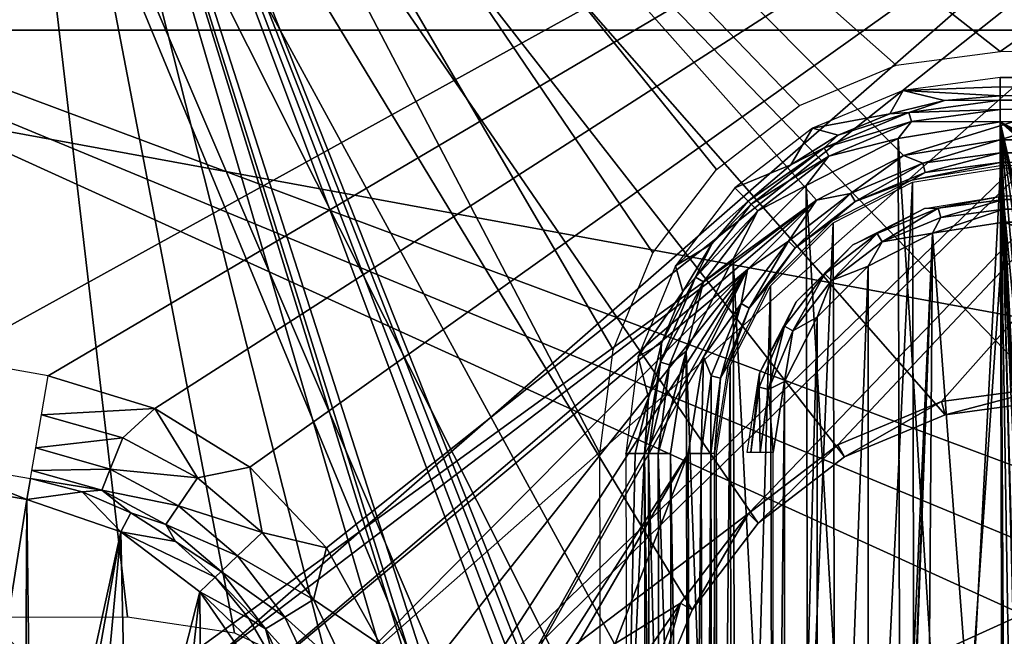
# Model space of a CAD drawing. Header units: millimetres. Extents: x -75 to 75, y -30 to 50.
# Tile 92 of 256: x -44 to -25, y 16 to 28. Entities that reach past the tile are written whole.
import ezdxf

# ---------------------------------------------------------------- set-up
doc = ezdxf.new("R2010")
doc.units = ezdxf.units.MM
doc.header["$LTSCALE"] = 81.481481
for name, color, linetype in [('14', 7, 'CONTINUOUS'), ('16', 7, 'CONTINUOUS'), ('458', 7, 'CONTINUOUS'), ('504', 7, 'CONTINUOUS'), ('505', 7, 'CONTINUOUS'), ('6', 7, 'CONTINUOUS'), ('616', 7, 'CONTINUOUS'), ('618', 7, 'CONTINUOUS'), ('619', 7, 'CONTINUOUS'), ('621', 7, 'CONTINUOUS'), ('623', 7, 'CONTINUOUS'), ('624', 7, 'CONTINUOUS'), ('626', 7, 'CONTINUOUS'), ('631', 7, 'CONTINUOUS'), ('632', 7, 'CONTINUOUS'), ('633', 7, 'CONTINUOUS'), ('638', 7, 'CONTINUOUS'), ('644', 7, 'CONTINUOUS'), ('645', 7, 'CONTINUOUS'), ('646', 7, 'CONTINUOUS'), ('696', 7, 'CONTINUOUS'), ('697', 7, 'CONTINUOUS'), ('698', 7, 'CONTINUOUS'), ('728', 7, 'CONTINUOUS'), ('736', 7, 'CONTINUOUS'), ('737', 7, 'CONTINUOUS'), ('770', 7, 'CONTINUOUS'), ('771', 7, 'CONTINUOUS'), ('772', 7, 'CONTINUOUS'), ('8', 7, 'CONTINUOUS'), ('830', 7, 'CONTINUOUS'), ('843', 7, 'CONTINUOUS'), ('844', 7, 'CONTINUOUS'), ('861', 7, 'CONTINUOUS')]:
    doc.layers.add(name, color=color, linetype=linetype)

msp = doc.modelspace()

# ---------------------------------------------------------------- linework, layer by layer
at = {"layer": '14', "color": 251, "linetype": 'Continuous', "true_color": 0x565d62}
for points in [[(-58.608, 7.032, 96.607), (-58.941, 32.5, 96.94), (58.941, 32.5, 96.94), (-58.608, 7.032, 96.607)], [(-58.554, 7.031, 96.607), (-58.608, 7.032, 96.607), (58.941, 32.5, 96.94), (-58.554, 7.031, 96.607)], [(-58.5, 7.031, 96.607), (-58.554, 7.031, 96.607), (58.941, 32.5, 96.94), (-58.5, 7.031, 96.607)], [(-2.359, 18.04, 96.751), (-58.5, 7.031, 96.607), (58.941, 32.5, 96.94), (-2.359, 18.04, 96.751)], [(-2.503, 7.031, 96.607), (-58.5, 7.031, 96.607), (-2.359, 18.04, 96.751), (-2.503, 7.031, 96.607)]]:
    msp.add_3dface(points, dxfattribs=at)
at = {"layer": '16', "color": 251, "linetype": 'Continuous', "true_color": 0x565d62}
for points in [[(-2.487, 28.04, -96.882), (2.487, 28.04, -96.882), (-58.941, 32.5, -96.94), (-2.487, 28.04, -96.882)], [(-2.776, 11.512, -96.666), (-2.487, 28.04, -96.882), (-58.941, 32.5, -96.94), (-2.776, 11.512, -96.666)], [(-2.862, 9.265, -96.636), (-2.776, 11.512, -96.666), (-58.941, 32.5, -96.94), (-2.862, 9.265, -96.636)], [(-2.946, 7.031, -96.607), (-2.862, 9.265, -96.636), (-58.941, 32.5, -96.94), (-2.946, 7.031, -96.607)], [(-58.5, 7.031, -96.607), (-2.946, 7.031, -96.607), (-58.941, 32.5, -96.94), (-58.5, 7.031, -96.607)], [(2.487, 28.04, -96.882), (58.941, 32.5, -96.94), (-58.941, 32.5, -96.94), (2.487, 28.04, -96.882)]]:
    msp.add_3dface(points, dxfattribs=at)
at = {"layer": '458', "color": 251, "linetype": 'Continuous', "true_color": 0x464b4f}
for points in [[(-25, 24.421, 160.5), (-25.659, 14.878, 160.5), (-26.366, 24.205, 160.5), (-25, 24.421, 160.5)], [(-24.543, 15.653, 160.5), (-25.659, 14.878, 160.5), (-25, 24.421, 160.5), (-24.543, 15.653, 160.5)], [(-16.113, 21.098, 160.5), (-25, 24.421, 160.5), (-15.693, 21.181, 160.5), (-16.113, 21.098, 160.5)], [(-25, 24.421, 160.5), (25, 24.421, 160.5), (-15.693, 21.181, 160.5), (-25, 24.421, 160.5)], [(-24.543, 15.653, 160.5), (-25, 24.421, 160.5), (-16.113, 21.098, 160.5), (-24.543, 15.653, 160.5)], [(-26.366, 24.205, 160.5), (-26.912, 10, 160.5), (-27.599, -3.577, 160.5), (-26.366, 24.205, 160.5)], [(-27.599, 23.577, 160.5), (-26.366, 24.205, 160.5), (-27.599, -3.577, 160.5), (-27.599, 23.577, 160.5)], [(-26.8, 12.457, 160.5), (-26.912, 10, 160.5), (-26.366, 24.205, 160.5), (-26.8, 12.457, 160.5)], [(-26.443, 13.768, 160.5), (-26.8, 12.457, 160.5), (-26.366, 24.205, 160.5), (-26.443, 13.768, 160.5)], [(-25.659, 14.878, 160.5), (-26.443, 13.768, 160.5), (-26.366, 24.205, 160.5), (-25.659, 14.878, 160.5)], [(-28.577, -2.599, 160.5), (-27.599, 23.577, 160.5), (-27.599, -3.577, 160.5), (-28.577, -2.599, 160.5)], [(-28.577, 22.599, 160.5), (-27.599, 23.577, 160.5), (-28.577, -2.599, 160.5), (-28.577, 22.599, 160.5)], [(-29.205, 21.366, 160.5), (-28.577, 22.599, 160.5), (-29.205, -1.366, 160.5), (-29.205, 21.366, 160.5)], [(-29.205, -1.366, 160.5), (-28.577, 22.599, 160.5), (-28.577, -2.599, 160.5), (-29.205, -1.366, 160.5)], [(-29.421, 0, 160.5), (-29.205, 21.366, 160.5), (-29.205, -1.366, 160.5), (-29.421, 0, 160.5)], [(-29.421, 20, 160.5), (-29.205, 21.366, 160.5), (-29.421, 0, 160.5), (-29.421, 20, 160.5)]]:
    msp.add_3dface(points, dxfattribs=at)
at = {"layer": '504', "color": 251, "linetype": 'Continuous', "true_color": 0x464b4f}
for points in [[(-25, 24.921, 160.991), (25, 24.851, 160.745), (-25, 24.851, 160.745), (-25, 24.921, 160.991)], [(25, 24.921, 160.991), (25, 24.851, 160.745), (-25, 24.921, 160.991), (25, 24.921, 160.991)], [(25, 24.851, 160.745), (25, 24.669, 160.565), (-25, 24.851, 160.745), (25, 24.851, 160.745)], [(-25, 24.851, 160.745), (25, 24.669, 160.565), (-25, 24.669, 160.565), (-25, 24.851, 160.745)], [(25, 24.669, 160.565), (25, 24.421, 160.5), (-25, 24.669, 160.565), (25, 24.669, 160.565)], [(25, 24.421, 160.5), (-25, 24.421, 160.5), (-25, 24.669, 160.565), (25, 24.421, 160.5)]]:
    msp.add_3dface(points, dxfattribs=at)
at = {"layer": '505', "color": 251, "linetype": 'Continuous', "true_color": 0x464b4f}
for points in [[(-25, 24.921, 160.991), (-26.256, 24.686, 160.745), (-26.521, 24.68, 160.991), (-25, 24.921, 160.991)], [(-25, 24.921, 160.991), (-25, 24.851, 160.745), (-26.256, 24.686, 160.745), (-25, 24.921, 160.991)], [(-25, 24.851, 160.745), (-26.208, 24.51, 160.565), (-26.256, 24.686, 160.745), (-25, 24.851, 160.745)], [(-25, 24.851, 160.745), (-25, 24.669, 160.565), (-26.208, 24.51, 160.565), (-25, 24.851, 160.745)], [(-26.521, 24.68, 160.991), (-27.426, 24.201, 160.745), (-27.893, 23.981, 160.991), (-26.521, 24.68, 160.991)], [(-26.256, 24.686, 160.745), (-27.426, 24.201, 160.745), (-26.521, 24.68, 160.991), (-26.256, 24.686, 160.745)], [(-26.256, 24.686, 160.745), (-27.334, 24.043, 160.565), (-27.426, 24.201, 160.745), (-26.256, 24.686, 160.745)], [(-26.208, 24.51, 160.565), (-27.334, 24.043, 160.565), (-26.256, 24.686, 160.745), (-26.208, 24.51, 160.565)], [(-25, 24.421, 160.5), (-26.366, 24.205, 160.5), (-25, 24.669, 160.565), (-25, 24.421, 160.5)], [(-25, 24.669, 160.565), (-26.366, 24.205, 160.5), (-26.208, 24.51, 160.565), (-25, 24.669, 160.565)], [(-26.208, 24.51, 160.565), (-26.366, 24.205, 160.5), (-27.334, 24.043, 160.565), (-26.208, 24.51, 160.565)], [(-27.426, 24.201, 160.745), (-28.301, 23.301, 160.565), (-28.43, 23.43, 160.745), (-27.426, 24.201, 160.745)], [(-27.426, 24.201, 160.745), (-28.43, 23.43, 160.745), (-27.893, 23.981, 160.991), (-27.426, 24.201, 160.745)], [(-27.334, 24.043, 160.565), (-28.301, 23.301, 160.565), (-27.426, 24.201, 160.745), (-27.334, 24.043, 160.565)], [(-26.366, 24.205, 160.5), (-27.599, 23.577, 160.5), (-27.334, 24.043, 160.565), (-26.366, 24.205, 160.5)], [(-27.893, 23.981, 160.991), (-28.43, 23.43, 160.745), (-28.981, 22.893, 160.991), (-27.893, 23.981, 160.991)], [(-27.334, 24.043, 160.565), (-27.599, 23.577, 160.5), (-28.301, 23.301, 160.565), (-27.334, 24.043, 160.565)], [(-28.43, 23.43, 160.745), (-29.043, 22.334, 160.565), (-29.201, 22.426, 160.745), (-28.43, 23.43, 160.745)], [(-28.43, 23.43, 160.745), (-29.201, 22.426, 160.745), (-28.981, 22.893, 160.991), (-28.43, 23.43, 160.745)], [(-28.301, 23.301, 160.565), (-29.043, 22.334, 160.565), (-28.43, 23.43, 160.745), (-28.301, 23.301, 160.565)], [(-27.599, 23.577, 160.5), (-28.577, 22.599, 160.5), (-28.301, 23.301, 160.565), (-27.599, 23.577, 160.5)], [(-28.301, 23.301, 160.565), (-28.577, 22.599, 160.5), (-29.043, 22.334, 160.565), (-28.301, 23.301, 160.565)], [(-28.981, 22.893, 160.991), (-29.201, 22.426, 160.745), (-29.68, 21.521, 160.991), (-28.981, 22.893, 160.991)], [(-28.577, 22.599, 160.5), (-29.205, 21.366, 160.5), (-29.043, 22.334, 160.565), (-28.577, 22.599, 160.5)], [(-29.201, 22.426, 160.745), (-29.51, 21.208, 160.565), (-29.686, 21.256, 160.745), (-29.201, 22.426, 160.745)], [(-29.201, 22.426, 160.745), (-29.686, 21.256, 160.745), (-29.68, 21.521, 160.991), (-29.201, 22.426, 160.745)], [(-29.043, 22.334, 160.565), (-29.51, 21.208, 160.565), (-29.201, 22.426, 160.745), (-29.043, 22.334, 160.565)], [(-29.043, 22.334, 160.565), (-29.205, 21.366, 160.5), (-29.51, 21.208, 160.565), (-29.043, 22.334, 160.565)], [(-29.68, 21.521, 160.991), (-29.851, 20, 160.745), (-29.921, 20, 160.991), (-29.68, 21.521, 160.991)], [(-29.686, 21.256, 160.745), (-29.851, 20, 160.745), (-29.68, 21.521, 160.991), (-29.686, 21.256, 160.745)], [(-29.205, 21.366, 160.5), (-29.421, 20, 160.5), (-29.51, 21.208, 160.565), (-29.205, 21.366, 160.5)], [(-29.686, 21.256, 160.745), (-29.669, 20, 160.565), (-29.851, 20, 160.745), (-29.686, 21.256, 160.745)], [(-29.51, 21.208, 160.565), (-29.669, 20, 160.565), (-29.686, 21.256, 160.745), (-29.51, 21.208, 160.565)], [(-29.51, 21.208, 160.565), (-29.421, 20, 160.5), (-29.669, 20, 160.565), (-29.51, 21.208, 160.565)]]:
    msp.add_3dface(points, dxfattribs=at)
at = {"layer": '6', "color": 251, "linetype": 'Continuous', "true_color": 0x565d62}
for points in [[(-59.001, 37, 105), (-58.517, 0, 104.516), (-16.148, 37, 105), (-59.001, 37, 105)], [(-58.517, 0, 104.516), (-15.825, 0, 104.516), (-16.148, 37, 105), (-58.517, 0, 104.516)]]:
    msp.add_3dface(points, dxfattribs=at)
at = {"layer": '616', "linetype": 'Continuous'}
for points in [[(59, 28.1, -95), (-57, 28.1, -87), (-59, 28.1, -95), (59, 28.1, -95)], [(-57, 28.1, 27), (0, 28.1, 27), (-59, 28.1, 35), (-57, 28.1, 27)], [(-59, 28.1, 35), (57, 28.1, 27), (59, 28.1, 35), (-59, 28.1, 35)], [(0, 28.1, 27), (57, 28.1, 27), (-59, 28.1, 35), (0, 28.1, 27)], [(0, 28.1, -87), (-57, 28.1, -87), (59, 28.1, -95), (0, 28.1, -87)]]:
    msp.add_3dface(points, dxfattribs=at)
at = {"layer": '618', "linetype": 'Continuous'}
for points in [[(0, 28.1, 27), (-57, 28.1, 27), (-38.5, 10.6, -14), (0, 28.1, 27)], [(0, 28.1, 27), (-38.5, 10.6, -14), (38.5, 10.6, -14), (0, 28.1, 27)]]:
    msp.add_3dface(points, dxfattribs=at)
at = {"layer": '619', "linetype": 'Continuous'}
for points in [[(-57, 28.1, -87), (0, 28.1, -87), (-38.5, 10.6, -46), (-57, 28.1, -87)], [(0, 28.1, -87), (38.5, 10.6, -46), (-38.5, 10.6, -46), (0, 28.1, -87)]]:
    msp.add_3dface(points, dxfattribs=at)
at = {"layer": '621', "linetype": 'Continuous'}
for points in [[(-57, 28.1, -30), (-38.5, 10.6, -46), (-38.5, 10.6, -14), (-57, 28.1, -30)], [(-57, 28.1, -30), (-57, 28.1, -87), (-38.5, 10.6, -46), (-57, 28.1, -30)], [(-57, 28.1, 27), (-57, 28.1, -30), (-38.5, 10.6, -14), (-57, 28.1, 27)]]:
    msp.add_3dface(points, dxfattribs=at)
at = {"layer": '623', "linetype": 'Continuous'}
for points in [[(-56.841, 28.5, 26.918), (56.841, 28.5, 26.918), (-38.341, 11, -14.082), (-56.841, 28.5, 26.918)], [(56.841, 28.5, 26.918), (38.341, 11, -14.082), (-38.341, 11, -14.082), (56.841, 28.5, 26.918)]]:
    msp.add_3dface(points, dxfattribs=at)
at = {"layer": '624', "linetype": 'Continuous'}
for points in [[(38.341, 11, -45.918), (-56.841, 28.5, -86.918), (-38.341, 11, -45.918), (38.341, 11, -45.918)], [(56.841, 28.5, -86.918), (-56.841, 28.5, -86.918), (38.341, 11, -45.918), (56.841, 28.5, -86.918)]]:
    msp.add_3dface(points, dxfattribs=at)
at = {"layer": '626', "linetype": 'Continuous'}
for points in [[(-56.841, 28.5, -86.918), (-56.841, 28.5, 26.918), (-38.341, 11, -45.918), (-56.841, 28.5, -86.918)], [(-56.841, 28.5, 26.918), (-38.341, 11, -14.082), (-38.341, 11, -45.918), (-56.841, 28.5, 26.918)]]:
    msp.add_3dface(points, dxfattribs=at)
at = {"layer": '631', "color": 7, "linetype": 'Continuous', "true_color": 0xe0f2ff}
for points in [[(49.871, 49.333, 160.5), (-26.92, 25.697, 160.5), (-50.128, 49.072, 160.5), (49.871, 49.333, 160.5)], [(-25.068, 25.996, 160.5), (-26.92, 25.697, 160.5), (49.871, 49.333, 160.5), (-25.068, 25.996, 160.5)], [(24.932, 26.126, 160.5), (-25.068, 25.996, 160.5), (49.871, 49.333, 160.5), (24.932, 26.126, 160.5)], [(-50.128, 49.072, 160.5), (-28.589, 24.841, 160.5), (-43.949, 13.697, 160.5), (-50.128, 49.072, 160.5)], [(-26.92, 25.697, 160.5), (-28.589, 24.841, 160.5), (-50.128, 49.072, 160.5), (-26.92, 25.697, 160.5)], [(-43.949, 13.697, 160.5), (-28.589, 24.841, 160.5), (-42.538, 14.215, 160.5), (-43.949, 13.697, 160.5)], [(-42.538, 14.215, 160.5), (-28.589, 24.841, 160.5), (-41.036, 14.219, 160.5), (-42.538, 14.215, 160.5)], [(-28.589, 24.841, 160.5), (-29.912, 23.511, 160.5), (-41.036, 14.219, 160.5), (-28.589, 24.841, 160.5)], [(-41.036, 14.219, 160.5), (-29.912, 23.511, 160.5), (-39.623, 13.708, 160.5), (-41.036, 14.219, 160.5)], [(-39.623, 13.708, 160.5), (-29.912, 23.511, 160.5), (-38.469, 12.746, 160.5), (-39.623, 13.708, 160.5)], [(-38.469, 12.746, 160.5), (-29.912, 23.511, 160.5), (-37.715, 11.446, 160.5), (-38.469, 12.746, 160.5)], [(-37.715, 11.446, 160.5), (-29.912, 23.511, 160.5), (-37.45, 9.968, 160.5), (-37.715, 11.446, 160.5)], [(-29.912, 23.511, 160.5), (-30.759, 21.838, 160.5), (-37.45, 9.968, 160.5), (-29.912, 23.511, 160.5)], [(-30.759, 21.838, 160.5), (-31.048, 19.984, 160.5), (-37.45, 9.968, 160.5), (-30.759, 21.838, 160.5)], [(-31.048, 19.984, 160.5), (-30.996, -0.016, 160.5), (-49.924, -29.202, 160.5), (-31.048, 19.984, 160.5)], [(-31.048, 19.984, 160.5), (-49.924, -29.202, 160.5), (-37.707, 8.487, 160.5), (-31.048, 19.984, 160.5)], [(-37.45, 9.968, 160.5), (-31.048, 19.984, 160.5), (-37.707, 8.487, 160.5), (-37.45, 9.968, 160.5)]]:
    msp.add_3dface(points, dxfattribs=at)
at = {"layer": '632', "color": 7, "linetype": 'Continuous', "true_color": 0xe0f2ff}
for points in [[(-25.069, 26.339, 168), (-27.027, 26.023, 168), (-24.983, -6.339, 168), (-25.069, 26.339, 168)], [(-25.069, 26.339, 168), (-3.995, 15.498, 168), (-2.355, 26.398, 168), (-25.069, 26.339, 168)], [(-6.43, 12.128, 168), (-5.48, 14.006, 168), (-25.069, 26.339, 168), (-6.43, 12.128, 168)], [(-5.48, 14.006, 168), (-3.995, 15.498, 168), (-25.069, 26.339, 168), (-5.48, 14.006, 168)], [(-24.634, 9.634, 168), (-25.069, 26.339, 168), (-24.983, -6.339, 168), (-24.634, 9.634, 168)], [(-24.634, 9.634, 168), (-24.636, 10.368, 168), (-25.069, 26.339, 168), (-24.634, 9.634, 168)], [(-24.636, 10.368, 168), (-24.319, 11.031, 168), (-25.069, 26.339, 168), (-24.636, 10.368, 168)], [(-24.319, 11.031, 168), (-23.746, 11.49, 168), (-25.069, 26.339, 168), (-24.319, 11.031, 168)], [(-23.746, 11.49, 168), (-23.03, 11.655, 168), (-25.069, 26.339, 168), (-23.746, 11.49, 168)], [(-23.03, 11.655, 168), (-22.314, 11.494, 168), (-25.069, 26.339, 168), (-23.03, 11.655, 168)], [(-22.314, 11.494, 168), (-21.739, 11.037, 168), (-25.069, 26.339, 168), (-22.314, 11.494, 168)], [(-21.739, 11.037, 168), (-21.418, 10.377, 168), (-25.069, 26.339, 168), (-21.739, 11.037, 168)], [(-21.418, 10.377, 168), (-6.754, 10.048, 168), (-25.069, 26.339, 168), (-21.418, 10.377, 168)], [(-6.754, 10.048, 168), (-6.43, 12.128, 168), (-25.069, 26.339, 168), (-6.754, 10.048, 168)], [(-27.027, 26.023, 168), (-28.791, 25.118, 168), (-26.943, -6.034, 168), (-27.027, 26.023, 168)], [(-24.983, -6.339, 168), (-27.027, 26.023, 168), (-26.943, -6.034, 168), (-24.983, -6.339, 168)], [(-28.791, 25.118, 168), (-30.19, 23.712, 168), (-28.712, -5.138, 168), (-28.791, 25.118, 168)], [(-26.943, -6.034, 168), (-28.791, 25.118, 168), (-28.712, -5.138, 168), (-26.943, -6.034, 168)], [(-30.19, 23.712, 168), (-31.086, 21.943, 168), (-30.118, -3.739, 168), (-30.19, 23.712, 168)], [(-28.712, -5.138, 168), (-30.19, 23.712, 168), (-30.118, -3.739, 168), (-28.712, -5.138, 168)], [(-31.086, 21.943, 168), (-31.391, 19.983, 168), (-31.023, -1.974, 168), (-31.086, 21.943, 168)], [(-30.118, -3.739, 168), (-31.086, 21.943, 168), (-31.023, -1.974, 168), (-30.118, -3.739, 168)], [(-31.391, 19.983, 168), (-31.371, 12.27, 168), (-31.023, -1.974, 168), (-31.391, 19.983, 168)]]:
    msp.add_3dface(points, dxfattribs=at)
at = {"layer": '633', "color": 7, "linetype": 'Continuous', "true_color": 0xe0f2ff}
for points in [[(-25.066, 25.456, 165.5), (24.933, 25.587, 165.5), (-23.777, 11.805, 165.5), (-25.066, 25.456, 165.5)], [(-26.752, 25.185, 165.5), (-25.066, 25.456, 165.5), (-26.673, -5.194, 165.5), (-26.752, 25.185, 165.5)], [(-26.673, -5.194, 165.5), (-25.066, 25.456, 165.5), (-24.986, -5.456, 165.5), (-26.673, -5.194, 165.5)], [(-24.409, 11.38, 165.5), (-25.066, 25.456, 165.5), (-23.777, 11.805, 165.5), (-24.409, 11.38, 165.5)], [(-24.83, 10.747, 165.5), (-25.066, 25.456, 165.5), (-24.409, 11.38, 165.5), (-24.83, 10.747, 165.5)], [(-24.976, 10, 165.5), (-25.066, 25.456, 165.5), (-24.83, 10.747, 165.5), (-24.976, 10, 165.5)], [(-24.986, -5.456, 165.5), (-25.066, 25.456, 165.5), (-24.976, 10, 165.5), (-24.986, -5.456, 165.5)], [(-28.271, 24.406, 165.5), (-26.752, 25.185, 165.5), (-28.196, -4.423, 165.5), (-28.271, 24.406, 165.5)], [(-28.196, -4.423, 165.5), (-26.752, 25.185, 165.5), (-26.673, -5.194, 165.5), (-28.196, -4.423, 165.5)], [(-29.475, 23.196, 165.5), (-28.271, 24.406, 165.5), (-29.406, -3.219, 165.5), (-29.475, 23.196, 165.5)], [(-29.406, -3.219, 165.5), (-28.271, 24.406, 165.5), (-28.196, -4.423, 165.5), (-29.406, -3.219, 165.5)], [(-30.246, 21.672, 165.5), (-29.475, 23.196, 165.5), (-30.185, -1.7, 165.5), (-30.246, 21.672, 165.5)], [(-30.185, -1.7, 165.5), (-29.475, 23.196, 165.5), (-29.406, -3.219, 165.5), (-30.185, -1.7, 165.5)], [(-30.509, 19.986, 165.5), (-30.246, 21.672, 165.5), (-30.456, -0.014, 165.5), (-30.509, 19.986, 165.5)], [(-30.456, -0.014, 165.5), (-30.246, 21.672, 165.5), (-30.185, -1.7, 165.5), (-30.456, -0.014, 165.5)]]:
    msp.add_3dface(points, dxfattribs=at)
at = {"layer": '638', "color": 7, "linetype": 'Continuous', "true_color": 0xe0f2ff}
for points in [[(-25.068, 25.996, 160.5), (24.932, 26.126, 160.5), (24.933, 25.877, 160.566), (-25.068, 25.996, 160.5)], [(-25.067, 25.747, 160.566), (-25.068, 25.996, 160.5), (24.933, 25.877, 160.566), (-25.067, 25.747, 160.566)], [(24.933, 25.694, 160.748), (-25.067, 25.747, 160.566), (24.933, 25.877, 160.566), (24.933, 25.694, 160.748)], [(-25.067, 25.564, 160.748), (-25.067, 25.747, 160.566), (24.933, 25.694, 160.748), (-25.067, 25.564, 160.748)], [(24.933, 25.626, 160.996), (-25.067, 25.564, 160.748), (24.933, 25.694, 160.748), (24.933, 25.626, 160.996)], [(-25.067, 25.496, 160.996), (-25.067, 25.564, 160.748), (24.933, 25.626, 160.996), (-25.067, 25.496, 160.996)]]:
    msp.add_3dface(points, dxfattribs=at)
at = {"layer": '644', "color": 7, "linetype": 'Continuous', "true_color": 0xe0f2ff}
for points in [[(-30.996, -0.016, 160.5), (-31.048, 19.984, 160.5), (-30.799, 19.985, 160.566), (-30.996, -0.016, 160.5)], [(-30.747, -0.015, 160.566), (-30.996, -0.016, 160.5), (-30.799, 19.985, 160.566), (-30.747, -0.015, 160.566)], [(-30.616, 19.985, 160.748), (-30.747, -0.015, 160.566), (-30.799, 19.985, 160.566), (-30.616, 19.985, 160.748)], [(-30.564, -0.015, 160.748), (-30.747, -0.015, 160.566), (-30.616, 19.985, 160.748), (-30.564, -0.015, 160.748)], [(-30.548, 19.986, 160.996), (-30.564, -0.015, 160.748), (-30.616, 19.985, 160.748), (-30.548, 19.986, 160.996)], [(-30.496, -0.014, 160.996), (-30.564, -0.015, 160.748), (-30.548, 19.986, 160.996), (-30.496, -0.014, 160.996)]]:
    msp.add_3dface(points, dxfattribs=at)
at = {"layer": '645', "color": 7, "linetype": 'Continuous', "true_color": 0xe0f2ff}
for points in [[(-26.92, 25.697, 160.5), (-25.068, 25.996, 160.5), (-26.554, 25.547, 160.566), (-26.92, 25.697, 160.5)], [(-25.068, 25.996, 160.5), (-25.067, 25.747, 160.566), (-26.554, 25.547, 160.566), (-25.068, 25.996, 160.5)], [(-28.589, 24.841, 160.5), (-26.92, 25.697, 160.5), (-27.939, 24.969, 160.566), (-28.589, 24.841, 160.5)], [(-27.939, 24.969, 160.566), (-26.92, 25.697, 160.5), (-26.554, 25.547, 160.566), (-27.939, 24.969, 160.566)], [(-26.554, 25.547, 160.566), (-25.067, 25.747, 160.566), (-26.506, 25.371, 160.748), (-26.554, 25.547, 160.566)], [(-25.067, 25.747, 160.566), (-25.067, 25.564, 160.748), (-26.506, 25.371, 160.748), (-25.067, 25.747, 160.566)], [(-27.939, 24.969, 160.566), (-26.554, 25.547, 160.566), (-27.847, 24.811, 160.748), (-27.939, 24.969, 160.566)], [(-27.847, 24.811, 160.748), (-26.554, 25.547, 160.566), (-26.506, 25.371, 160.748), (-27.847, 24.811, 160.748)], [(-26.506, 25.371, 160.748), (-25.067, 25.564, 160.748), (-26.764, 25.222, 160.996), (-26.506, 25.371, 160.748)], [(-25.067, 25.564, 160.748), (-25.067, 25.496, 160.996), (-26.764, 25.222, 160.996), (-25.067, 25.564, 160.748)], [(-27.847, 24.811, 160.748), (-26.506, 25.371, 160.748), (-26.764, 25.222, 160.996), (-27.847, 24.811, 160.748)], [(-28.294, 24.438, 160.996), (-27.847, 24.811, 160.748), (-26.764, 25.222, 160.996), (-28.294, 24.438, 160.996)], [(-29.126, 24.053, 160.566), (-27.939, 24.969, 160.566), (-28.997, 23.924, 160.748), (-29.126, 24.053, 160.566)], [(-29.126, 24.053, 160.566), (-28.589, 24.841, 160.5), (-27.939, 24.969, 160.566), (-29.126, 24.053, 160.566)], [(-28.997, 23.924, 160.748), (-27.939, 24.969, 160.566), (-27.847, 24.811, 160.748), (-28.997, 23.924, 160.748)], [(-29.912, 23.511, 160.5), (-28.589, 24.841, 160.5), (-29.126, 24.053, 160.566), (-29.912, 23.511, 160.5)], [(-28.997, 23.924, 160.748), (-27.847, 24.811, 160.748), (-28.294, 24.438, 160.996), (-28.997, 23.924, 160.748)], [(-29.507, 23.219, 160.996), (-28.997, 23.924, 160.748), (-28.294, 24.438, 160.996), (-29.507, 23.219, 160.996)], [(-30.037, 22.86, 160.566), (-29.126, 24.053, 160.566), (-29.878, 22.769, 160.748), (-30.037, 22.86, 160.566)], [(-30.037, 22.86, 160.566), (-29.912, 23.511, 160.5), (-29.126, 24.053, 160.566), (-30.037, 22.86, 160.566)], [(-29.878, 22.769, 160.748), (-29.126, 24.053, 160.566), (-28.997, 23.924, 160.748), (-29.878, 22.769, 160.748)], [(-29.878, 22.769, 160.748), (-28.997, 23.924, 160.748), (-29.507, 23.219, 160.996), (-29.878, 22.769, 160.748)], [(-30.759, 21.838, 160.5), (-29.912, 23.511, 160.5), (-30.037, 22.86, 160.566), (-30.759, 21.838, 160.5)], [(-30.283, 21.685, 160.996), (-29.878, 22.769, 160.748), (-29.507, 23.219, 160.996), (-30.283, 21.685, 160.996)], [(-30.607, 21.473, 160.566), (-30.759, 21.838, 160.5), (-30.037, 22.86, 160.566), (-30.607, 21.473, 160.566)], [(-30.607, 21.473, 160.566), (-30.037, 22.86, 160.566), (-30.43, 21.426, 160.748), (-30.607, 21.473, 160.566)], [(-30.43, 21.426, 160.748), (-30.037, 22.86, 160.566), (-29.878, 22.769, 160.748), (-30.43, 21.426, 160.748)], [(-30.43, 21.426, 160.748), (-29.878, 22.769, 160.748), (-30.283, 21.685, 160.996), (-30.43, 21.426, 160.748)], [(-31.048, 19.984, 160.5), (-30.759, 21.838, 160.5), (-30.799, 19.985, 160.566), (-31.048, 19.984, 160.5)], [(-30.799, 19.985, 160.566), (-30.759, 21.838, 160.5), (-30.607, 21.473, 160.566), (-30.799, 19.985, 160.566)], [(-30.548, 19.986, 160.996), (-30.43, 21.426, 160.748), (-30.283, 21.685, 160.996), (-30.548, 19.986, 160.996)], [(-30.616, 19.985, 160.748), (-30.799, 19.985, 160.566), (-30.607, 21.473, 160.566), (-30.616, 19.985, 160.748)], [(-30.616, 19.985, 160.748), (-30.607, 21.473, 160.566), (-30.43, 21.426, 160.748), (-30.616, 19.985, 160.748)], [(-30.548, 19.986, 160.996), (-30.616, 19.985, 160.748), (-30.43, 21.426, 160.748), (-30.548, 19.986, 160.996)]]:
    msp.add_3dface(points, dxfattribs=at)
at = {"layer": '646', "color": 7, "linetype": 'Continuous', "true_color": 0xe0f2ff}
for points in [[(-2.758, 43.322, 163), (-44.877, 43.212, 163), (-25.072, 27.692, 163), (-2.758, 43.322, 163)], [(-2.716, 27.751, 163), (-2.758, 43.322, 163), (-25.072, 27.692, 163), (-2.716, 27.751, 163)], [(-41.794, 16.852, 163), (-44.877, 43.212, 163), (-44.809, 16.844, 163), (-41.794, 16.852, 163)], [(-39.747, 16.547, 163), (-44.877, 43.212, 163), (-41.794, 16.852, 163), (-39.747, 16.547, 163)], [(-32.791, 12.375, 163), (-44.877, 43.212, 163), (-32.97, 12.193, 163), (-32.791, 12.375, 163)], [(-32.97, 12.193, 163), (-44.877, 43.212, 163), (-33.222, 12.124, 163), (-32.97, 12.193, 163)], [(-36.369, 14.236, 163), (-44.877, 43.212, 163), (-37.883, 15.648, 163), (-36.369, 14.236, 163)], [(-37.883, 15.648, 163), (-44.877, 43.212, 163), (-39.747, 16.547, 163), (-37.883, 15.648, 163)], [(-33.222, 12.124, 163), (-44.877, 43.212, 163), (-34.877, 12.12, 163), (-33.222, 12.124, 163)], [(-32.488, 21.971, 163), (-44.877, 43.212, 163), (-32.745, 19.98, 163), (-32.488, 21.971, 163)], [(-31.724, 23.829, 163), (-44.877, 43.212, 163), (-32.488, 21.971, 163), (-31.724, 23.829, 163)], [(-34.877, 12.12, 163), (-44.877, 43.212, 163), (-35.159, 12.206, 163), (-34.877, 12.12, 163)], [(-30.506, 25.425, 163), (-44.877, 43.212, 163), (-31.724, 23.829, 163), (-30.506, 25.425, 163)], [(-35.159, 12.206, 163), (-44.877, 43.212, 163), (-35.343, 12.439, 163), (-35.159, 12.206, 163)], [(-28.916, 26.652, 163), (-44.877, 43.212, 163), (-30.506, 25.425, 163), (-28.916, 26.652, 163)], [(-27.062, 27.425, 163), (-44.877, 43.212, 163), (-28.916, 26.652, 163), (-27.062, 27.425, 163)], [(-25.072, 27.692, 163), (-44.877, 43.212, 163), (-27.062, 27.425, 163), (-25.072, 27.692, 163)], [(-35.343, 12.439, 163), (-44.877, 43.212, 163), (-36.369, 14.236, 163), (-35.343, 12.439, 163)], [(-32.745, 19.98, 163), (-44.877, 43.212, 163), (-32.725, 12.624, 163), (-32.745, 19.98, 163)], [(-32.725, 12.624, 163), (-44.877, 43.212, 163), (-32.791, 12.375, 163), (-32.725, 12.624, 163)]]:
    msp.add_3dface(points, dxfattribs=at)
at = {"layer": '696', "color": 7, "linetype": 'Continuous', "true_color": 0xe0f2ff}
for points in [[(-25.071, 27.194, 163.456), (-2.356, 26.896, 167.544), (-2.715, 27.253, 163.456), (-25.071, 27.194, 163.456)], [(-25.071, 27.015, 165.501), (-2.356, 26.896, 167.544), (-25.071, 27.194, 163.456), (-25.071, 27.015, 165.501)], [(-25.07, 26.837, 167.544), (-2.356, 26.896, 167.544), (-25.071, 27.015, 165.501), (-25.07, 26.837, 167.544)]]:
    msp.add_3dface(points, dxfattribs=at)
at = {"layer": '697', "color": 7, "linetype": 'Continuous', "true_color": 0xe0f2ff}
for points in [[(-25.071, 27.015, 165.501), (-25.071, 27.194, 163.456), (-26.932, 26.944, 163.456), (-25.071, 27.015, 165.501)], [(-25.07, 26.837, 167.544), (-25.071, 27.015, 165.501), (-26.932, 26.944, 163.456), (-25.07, 26.837, 167.544)], [(-28.666, 26.221, 163.456), (-27.182, 26.497, 167.544), (-26.932, 26.944, 163.456), (-28.666, 26.221, 163.456)], [(-27.182, 26.497, 167.544), (-26.139, 26.75, 167.544), (-26.932, 26.944, 163.456), (-27.182, 26.497, 167.544)], [(-26.139, 26.75, 167.544), (-25.07, 26.837, 167.544), (-26.932, 26.944, 163.456), (-26.139, 26.75, 167.544)], [(-28.172, 26.083, 167.544), (-27.182, 26.497, 167.544), (-28.666, 26.221, 163.456), (-28.172, 26.083, 167.544)], [(-30.153, 25.074, 163.456), (-29.085, 25.52, 167.544), (-28.666, 26.221, 163.456), (-30.153, 25.074, 163.456)], [(-29.085, 25.52, 167.544), (-28.172, 26.083, 167.544), (-28.666, 26.221, 163.456), (-29.085, 25.52, 167.544)], [(-29.899, 24.822, 167.544), (-29.085, 25.52, 167.544), (-30.153, 25.074, 163.456), (-29.899, 24.822, 167.544)], [(-31.292, 23.581, 163.456), (-29.899, 24.822, 167.544), (-30.153, 25.074, 163.456), (-31.292, 23.581, 163.456)], [(-30.594, 24.004, 167.544), (-29.899, 24.822, 167.544), (-31.292, 23.581, 163.456), (-30.594, 24.004, 167.544)], [(-31.152, 23.088, 167.544), (-30.594, 24.004, 167.544), (-31.292, 23.581, 163.456), (-31.152, 23.088, 167.544)], [(-32.006, 21.844, 163.456), (-31.152, 23.088, 167.544), (-31.292, 23.581, 163.456), (-32.006, 21.844, 163.456)], [(-31.56, 22.096, 167.544), (-31.152, 23.088, 167.544), (-32.006, 21.844, 163.456), (-31.56, 22.096, 167.544)], [(-31.808, 21.052, 167.544), (-31.56, 22.096, 167.544), (-32.006, 21.844, 163.456), (-31.808, 21.052, 167.544)], [(-32.247, 19.981, 163.456), (-31.808, 21.052, 167.544), (-32.006, 21.844, 163.456), (-32.247, 19.981, 163.456)], [(-32.068, 19.982, 165.501), (-31.808, 21.052, 167.544), (-32.247, 19.981, 163.456), (-32.068, 19.982, 165.501)], [(-31.889, 19.982, 167.544), (-31.808, 21.052, 167.544), (-32.068, 19.982, 165.501), (-31.889, 19.982, 167.544)]]:
    msp.add_3dface(points, dxfattribs=at)
at = {"layer": '698', "color": 7, "linetype": 'Continuous', "true_color": 0xe0f2ff}
for points in [[(-32.068, 19.982, 165.501), (-32.247, 19.981, 163.456), (-32.227, 12.625, 163.456), (-32.068, 19.982, 165.501)], [(-31.889, 19.982, 167.544), (-32.068, 19.982, 165.501), (-32.227, 12.625, 163.456), (-31.889, 19.982, 167.544)], [(-31.869, 12.268, 167.544), (-31.889, 19.982, 167.544), (-32.227, 12.625, 163.456), (-31.869, 12.268, 167.544)]]:
    msp.add_3dface(points, dxfattribs=at)
at = {"layer": '728', "color": 7, "linetype": 'Continuous', "true_color": 0xe0f2ff}
for points in [[(-2.356, 26.896, 167.544), (-25.07, 26.756, 167.775), (-2.356, 26.816, 167.775), (-2.356, 26.896, 167.544)], [(-2.356, 26.896, 167.544), (-25.07, 26.837, 167.544), (-25.07, 26.756, 167.775), (-2.356, 26.896, 167.544)], [(-2.356, 26.816, 167.775), (-25.07, 26.756, 167.775), (-2.356, 26.635, 167.94), (-2.356, 26.816, 167.775)], [(-25.07, 26.756, 167.775), (-25.069, 26.576, 167.94), (-2.356, 26.635, 167.94), (-25.07, 26.756, 167.775)], [(-25.069, 26.576, 167.94), (-25.069, 26.339, 168), (-2.356, 26.635, 167.94), (-25.069, 26.576, 167.94)], [(-25.069, 26.339, 168), (-2.355, 26.398, 168), (-2.356, 26.635, 167.94), (-25.069, 26.339, 168)]]:
    msp.add_3dface(points, dxfattribs=at)
at = {"layer": '736', "color": 7, "linetype": 'Continuous', "true_color": 0xe0f2ff}
for points in [[(-31.889, 19.982, 167.544), (-31.869, 12.268, 167.544), (-31.789, 12.268, 167.775), (-31.889, 19.982, 167.544)], [(-31.889, 19.982, 167.544), (-31.789, 12.268, 167.775), (-31.809, 19.982, 167.775), (-31.889, 19.982, 167.544)], [(-31.809, 19.982, 167.775), (-31.608, 12.269, 167.94), (-31.628, 19.983, 167.94), (-31.809, 19.982, 167.775)], [(-31.789, 12.268, 167.775), (-31.608, 12.269, 167.94), (-31.809, 19.982, 167.775), (-31.789, 12.268, 167.775)], [(-31.608, 12.269, 167.94), (-31.371, 12.27, 168), (-31.628, 19.983, 167.94), (-31.608, 12.269, 167.94)], [(-31.371, 12.27, 168), (-31.391, 19.983, 168), (-31.628, 19.983, 167.94), (-31.371, 12.27, 168)]]:
    msp.add_3dface(points, dxfattribs=at)
at = {"layer": '737', "color": 7, "linetype": 'Continuous', "true_color": 0xe0f2ff}
for points in [[(-25.07, 26.837, 167.544), (-26.139, 26.75, 167.544), (-25.07, 26.756, 167.775), (-25.07, 26.837, 167.544)], [(-26.139, 26.75, 167.544), (-27.182, 26.497, 167.544), (-26.818, 26.522, 167.775), (-26.139, 26.75, 167.544)], [(-25.069, 26.576, 167.94), (-25.07, 26.756, 167.775), (-26.818, 26.522, 167.775), (-25.069, 26.576, 167.94)], [(-25.07, 26.756, 167.775), (-26.139, 26.75, 167.544), (-26.818, 26.522, 167.775), (-25.07, 26.756, 167.775)], [(-28.446, 25.842, 167.775), (-26.771, 26.347, 167.94), (-26.818, 26.522, 167.775), (-28.446, 25.842, 167.775)], [(-28.172, 26.083, 167.544), (-28.446, 25.842, 167.775), (-26.818, 26.522, 167.775), (-28.172, 26.083, 167.544)], [(-27.182, 26.497, 167.544), (-28.172, 26.083, 167.544), (-26.818, 26.522, 167.775), (-27.182, 26.497, 167.544)], [(-26.771, 26.347, 167.94), (-25.069, 26.576, 167.94), (-26.818, 26.522, 167.775), (-26.771, 26.347, 167.94)], [(-25.069, 26.339, 168), (-25.069, 26.576, 167.94), (-26.771, 26.347, 167.94), (-25.069, 26.339, 168)], [(-28.355, 25.686, 167.94), (-26.771, 26.347, 167.94), (-28.446, 25.842, 167.775), (-28.355, 25.686, 167.94)], [(-28.355, 25.686, 167.94), (-27.027, 26.023, 168), (-26.771, 26.347, 167.94), (-28.355, 25.686, 167.94)], [(-27.027, 26.023, 168), (-25.069, 26.339, 168), (-26.771, 26.347, 167.94), (-27.027, 26.023, 168)], [(-28.172, 26.083, 167.544), (-29.085, 25.52, 167.544), (-28.446, 25.842, 167.775), (-28.172, 26.083, 167.544)], [(-28.791, 25.118, 168), (-27.027, 26.023, 168), (-28.355, 25.686, 167.94), (-28.791, 25.118, 168)], [(-29.085, 25.52, 167.544), (-29.899, 24.822, 167.544), (-28.446, 25.842, 167.775), (-29.085, 25.52, 167.544)], [(-29.899, 24.822, 167.544), (-29.842, 24.765, 167.775), (-28.446, 25.842, 167.775), (-29.899, 24.822, 167.544)], [(-29.842, 24.765, 167.775), (-28.355, 25.686, 167.94), (-28.446, 25.842, 167.775), (-29.842, 24.765, 167.775)], [(-29.714, 24.638, 167.94), (-28.355, 25.686, 167.94), (-29.842, 24.765, 167.775), (-29.714, 24.638, 167.94)], [(-29.714, 24.638, 167.94), (-28.791, 25.118, 168), (-28.355, 25.686, 167.94), (-29.714, 24.638, 167.94)], [(-30.19, 23.712, 168), (-28.791, 25.118, 168), (-29.714, 24.638, 167.94), (-30.19, 23.712, 168)], [(-30.912, 23.363, 167.775), (-29.714, 24.638, 167.94), (-29.842, 24.765, 167.775), (-30.912, 23.363, 167.775)], [(-30.594, 24.004, 167.544), (-30.912, 23.363, 167.775), (-29.842, 24.765, 167.775), (-30.594, 24.004, 167.544)], [(-29.899, 24.822, 167.544), (-30.594, 24.004, 167.544), (-29.842, 24.765, 167.775), (-29.899, 24.822, 167.544)], [(-30.756, 23.273, 167.94), (-29.714, 24.638, 167.94), (-30.912, 23.363, 167.775), (-30.756, 23.273, 167.94)], [(-30.756, 23.273, 167.94), (-30.19, 23.712, 168), (-29.714, 24.638, 167.94), (-30.756, 23.273, 167.94)], [(-30.594, 24.004, 167.544), (-31.152, 23.088, 167.544), (-30.912, 23.363, 167.775), (-30.594, 24.004, 167.544)], [(-31.086, 21.943, 168), (-30.19, 23.712, 168), (-30.756, 23.273, 167.94), (-31.086, 21.943, 168)], [(-31.583, 21.732, 167.775), (-30.756, 23.273, 167.94), (-30.912, 23.363, 167.775), (-31.583, 21.732, 167.775)], [(-31.56, 22.096, 167.544), (-31.583, 21.732, 167.775), (-30.912, 23.363, 167.775), (-31.56, 22.096, 167.544)], [(-31.408, 21.685, 167.94), (-30.756, 23.273, 167.94), (-31.583, 21.732, 167.775), (-31.408, 21.685, 167.94)], [(-31.152, 23.088, 167.544), (-31.56, 22.096, 167.544), (-30.912, 23.363, 167.775), (-31.152, 23.088, 167.544)], [(-31.408, 21.685, 167.94), (-31.086, 21.943, 168), (-30.756, 23.273, 167.94), (-31.408, 21.685, 167.94)], [(-31.56, 22.096, 167.544), (-31.808, 21.052, 167.544), (-31.583, 21.732, 167.775), (-31.56, 22.096, 167.544)], [(-31.391, 19.983, 168), (-31.086, 21.943, 168), (-31.628, 19.983, 167.94), (-31.391, 19.983, 168)], [(-31.628, 19.983, 167.94), (-31.086, 21.943, 168), (-31.408, 21.685, 167.94), (-31.628, 19.983, 167.94)], [(-31.889, 19.982, 167.544), (-31.809, 19.982, 167.775), (-31.583, 21.732, 167.775), (-31.889, 19.982, 167.544)], [(-31.808, 21.052, 167.544), (-31.889, 19.982, 167.544), (-31.583, 21.732, 167.775), (-31.808, 21.052, 167.544)], [(-31.809, 19.982, 167.775), (-31.408, 21.685, 167.94), (-31.583, 21.732, 167.775), (-31.809, 19.982, 167.775)], [(-31.809, 19.982, 167.775), (-31.628, 19.983, 167.94), (-31.408, 21.685, 167.94), (-31.809, 19.982, 167.775)]]:
    msp.add_3dface(points, dxfattribs=at)
at = {"layer": '770', "linetype": 'Continuous'}
for points in [[(-32.018, 6.982, 225), (-49.143, 46.957, 225), (-31.74, 4.912, 225), (-32.018, 6.982, 225)], [(-4.81, 29.615, 225), (-49.143, 46.957, 225), (-24.055, 21.003, 225), (-4.81, 29.615, 225)], [(-24.055, 21.003, 225), (-49.143, 46.957, 225), (-26.125, 20.725, 225), (-24.055, 21.003, 225)], [(-26.125, 20.725, 225), (-49.143, 46.957, 225), (-28.052, 19.92, 225), (-26.125, 20.725, 225)], [(-28.052, 19.92, 225), (-49.143, 46.957, 225), (-29.706, 18.645, 225), (-28.052, 19.92, 225)], [(-29.706, 18.645, 225), (-49.143, 46.957, 225), (-30.973, 16.984, 225), (-29.706, 18.645, 225)], [(-30.973, 16.984, 225), (-49.143, 46.957, 225), (-31.767, 15.053, 225), (-30.973, 16.984, 225)], [(-31.767, 15.053, 225), (-49.143, 46.957, 225), (-32.034, 12.982, 225), (-31.767, 15.053, 225)], [(-32.034, 12.982, 225), (-49.143, 46.957, 225), (-32.018, 6.982, 225), (-32.034, 12.982, 225)], [(-49.143, 46.957, 225), (-48.949, -27.083, 225), (-31.74, 4.912, 225), (-49.143, 46.957, 225)]]:
    msp.add_3dface(points, dxfattribs=at)
at = {"layer": '771', "linetype": 'Continuous'}
for points in [[(-45.25, 43.085, 222), (-6.486, 43.186, 222), (-45.195, 21.801, 222), (-45.25, 43.085, 222)], [(-45.195, 21.801, 222), (-6.486, 43.186, 222), (-43.314, 21.474, 222), (-45.195, 21.801, 222)], [(-43.314, 21.474, 222), (-6.486, 43.186, 222), (-41.272, 20.844, 222), (-43.314, 21.474, 222)], [(-41.272, 20.844, 222), (-6.486, 43.186, 222), (-39.454, 19.72, 222), (-41.272, 20.844, 222)], [(-39.454, 19.72, 222), (-6.486, 43.186, 222), (-37.979, 18.173, 222), (-39.454, 19.72, 222)], [(-37.979, 18.173, 222), (-6.486, 43.186, 222), (-36.941, 16.305, 222), (-37.979, 18.173, 222)], [(-36.941, 16.305, 222), (-6.486, 43.186, 222), (-36.408, 14.236, 222), (-36.941, 16.305, 222)], [(-36.408, 14.236, 222), (-6.486, 43.186, 222), (-36.369, 13.92, 222), (-36.408, 14.236, 222)], [(-36.369, 13.92, 222), (-6.486, 43.186, 222), (-29.892, 18.83, 222), (-36.369, 13.92, 222)], [(-29.892, 18.83, 222), (-6.486, 43.186, 222), (-28.184, 20.147, 222), (-29.892, 18.83, 222)], [(-28.184, 20.147, 222), (-6.486, 43.186, 222), (-26.193, 20.978, 222), (-28.184, 20.147, 222)], [(-26.193, 20.978, 222), (-6.486, 43.186, 222), (-24.056, 21.265, 222), (-26.193, 20.978, 222)], [(-31.2, 17.115, 222), (-36.369, 13.92, 222), (-29.892, 18.83, 222), (-31.2, 17.115, 222)], [(-36.117, 9.971, 222), (-36.369, 13.92, 222), (-31.2, 17.115, 222), (-36.117, 9.971, 222)], [(-32.02, 15.12, 222), (-36.117, 9.971, 222), (-31.2, 17.115, 222), (-32.02, 15.12, 222)]]:
    msp.add_3dface(points, dxfattribs=at)
at = {"layer": '772', "linetype": 'Continuous'}
for points in [[(-43.726, 19.101, 173.1), (-46.714, 0.258, 173.1), (-46.765, 19.628, 173.1), (-43.726, 19.101, 173.1)], [(-46.714, 0.258, 173.1), (-43.726, 19.101, 173.1), (-43.776, 9.951, 173.1), (-46.714, 0.258, 173.1)], [(-43.776, 9.951, 173.1), (-43.726, 19.101, 173.1), (-43.626, 10.717, 173.1), (-43.776, 9.951, 173.1)], [(-43.726, 19.101, 173.1), (-41.926, 18.482, 173.1), (-43.626, 10.717, 173.1), (-43.726, 19.101, 173.1)], [(-43.626, 10.717, 173.1), (-41.926, 18.482, 173.1), (-43.194, 11.367, 173.1), (-43.626, 10.717, 173.1)], [(-43.194, 11.367, 173.1), (-41.926, 18.482, 173.1), (-42.546, 11.802, 173.1), (-43.194, 11.367, 173.1)], [(-42.546, 11.802, 173.1), (-41.926, 18.482, 173.1), (-41.781, 11.956, 173.1), (-42.546, 11.802, 173.1)], [(-41.926, 18.482, 173.1), (-40.411, 17.33, 173.1), (-41.781, 11.956, 173.1), (-41.926, 18.482, 173.1)], [(-41.781, 11.956, 173.1), (-40.411, 17.33, 173.1), (-41.016, 11.806, 173.1), (-41.781, 11.956, 173.1)], [(-41.016, 11.806, 173.1), (-40.411, 17.33, 173.1), (-40.366, 11.374, 173.1), (-41.016, 11.806, 173.1)], [(-40.411, 17.33, 173.1), (-39.332, 15.763, 173.1), (-40.366, 11.374, 173.1), (-40.411, 17.33, 173.1)]]:
    msp.add_3dface(points, dxfattribs=at)
at = {"layer": '8', "color": 251, "linetype": 'Continuous', "true_color": 0x565d62}
for points in [[(-58.517, 0, -104.516), (-59.001, 37, -105), (59.001, 37, -105), (-58.517, 0, -104.516)], [(58.517, 0, -104.516), (-58.517, 0, -104.516), (59.001, 37, -105), (58.517, 0, -104.516)]]:
    msp.add_3dface(points, dxfattribs=at)
at = {"layer": '830', "linetype": 'Continuous'}
for points in [[(-26.125, 20.725, 225), (-26.193, 20.978, 222), (-24.056, 21.265, 222), (-26.125, 20.725, 225)], [(-24.055, 21.003, 225), (-26.125, 20.725, 225), (-24.056, 21.265, 222), (-24.055, 21.003, 225)], [(-28.052, 19.92, 225), (-28.184, 20.147, 222), (-26.193, 20.978, 222), (-28.052, 19.92, 225)], [(-26.125, 20.725, 225), (-28.052, 19.92, 225), (-26.193, 20.978, 222), (-26.125, 20.725, 225)], [(-29.706, 18.645, 225), (-29.892, 18.83, 222), (-28.184, 20.147, 222), (-29.706, 18.645, 225)], [(-28.052, 19.92, 225), (-29.706, 18.645, 225), (-28.184, 20.147, 222), (-28.052, 19.92, 225)], [(-30.973, 16.984, 225), (-31.2, 17.115, 222), (-29.892, 18.83, 222), (-30.973, 16.984, 225)], [(-29.706, 18.645, 225), (-30.973, 16.984, 225), (-29.892, 18.83, 222), (-29.706, 18.645, 225)], [(-31.767, 15.053, 225), (-32.02, 15.12, 222), (-31.2, 17.115, 222), (-31.767, 15.053, 225)], [(-30.973, 16.984, 225), (-31.767, 15.053, 225), (-31.2, 17.115, 222), (-30.973, 16.984, 225)]]:
    msp.add_3dface(points, dxfattribs=at)
at = {"layer": '843', "linetype": 'Continuous'}
for points in [[(-43.726, 19.101, 173.1), (-43.656, 19.504, 220.017), (-42.668, 19.25, 220.017), (-43.726, 19.101, 173.1)], [(-41.926, 18.482, 173.1), (-43.726, 19.101, 173.1), (-42.668, 19.25, 220.017), (-41.926, 18.482, 173.1)], [(-41.733, 18.843, 220.017), (-41.926, 18.482, 173.1), (-42.668, 19.25, 220.017), (-41.733, 18.843, 220.017)], [(-40.875, 18.293, 220.017), (-41.926, 18.482, 173.1), (-41.733, 18.843, 220.017), (-40.875, 18.293, 220.017)], [(-40.114, 17.613, 220.017), (-41.926, 18.482, 173.1), (-40.875, 18.293, 220.017), (-40.114, 17.613, 220.017)], [(-40.411, 17.33, 173.1), (-41.926, 18.482, 173.1), (-40.114, 17.613, 220.017), (-40.411, 17.33, 173.1)], [(-39.472, 16.822, 220.017), (-40.411, 17.33, 173.1), (-40.114, 17.613, 220.017), (-39.472, 16.822, 220.017)], [(-38.962, 15.938, 220.017), (-40.411, 17.33, 173.1), (-39.472, 16.822, 220.017), (-38.962, 15.938, 220.017)], [(-39.332, 15.763, 173.1), (-40.411, 17.33, 173.1), (-38.962, 15.938, 220.017), (-39.332, 15.763, 173.1)]]:
    msp.add_3dface(points, dxfattribs=at)
at = {"layer": '844', "linetype": 'Continuous'}
for points in [[(-43.726, 19.101, 173.1), (-46.765, 19.628, 173.1), (-45.537, 19.831, 220.017), (-43.726, 19.101, 173.1)], [(-43.656, 19.504, 220.017), (-43.726, 19.101, 173.1), (-45.537, 19.831, 220.017), (-43.656, 19.504, 220.017)]]:
    msp.add_3dface(points, dxfattribs=at)
at = {"layer": '861', "linetype": 'Continuous'}
for points in [[(-43.314, 21.474, 222), (-41.272, 20.844, 222), (-43.444, 20.726, 221.85), (-43.314, 21.474, 222)], [(-43.444, 20.726, 221.85), (-41.272, 20.844, 222), (-41.884, 20.281, 221.85), (-43.444, 20.726, 221.85)], [(-41.884, 20.281, 221.85), (-41.272, 20.844, 222), (-40.454, 19.517, 221.85), (-41.884, 20.281, 221.85)], [(-41.272, 20.844, 222), (-39.454, 19.72, 222), (-40.454, 19.517, 221.85), (-41.272, 20.844, 222)], [(-43.444, 20.726, 221.85), (-41.884, 20.281, 221.85), (-43.554, 20.088, 221.421), (-43.444, 20.726, 221.85)], [(-43.554, 20.088, 221.421), (-41.884, 20.281, 221.85), (-42.127, 19.68, 221.421), (-43.554, 20.088, 221.421)], [(-41.884, 20.281, 221.85), (-40.454, 19.517, 221.85), (-42.127, 19.68, 221.421), (-41.884, 20.281, 221.85)], [(-43.554, 20.088, 221.421), (-42.127, 19.68, 221.421), (-43.629, 19.659, 220.777), (-43.554, 20.088, 221.421)], [(-43.656, 19.504, 220.017), (-43.629, 19.659, 220.777), (-42.29, 19.277, 220.777), (-43.656, 19.504, 220.017)], [(-43.629, 19.659, 220.777), (-42.127, 19.68, 221.421), (-42.29, 19.277, 220.777), (-43.629, 19.659, 220.777)], [(-42.127, 19.68, 221.421), (-40.818, 18.981, 221.421), (-42.29, 19.277, 220.777), (-42.127, 19.68, 221.421)], [(-42.127, 19.68, 221.421), (-40.454, 19.517, 221.85), (-40.818, 18.981, 221.421), (-42.127, 19.68, 221.421)], [(-40.454, 19.517, 221.85), (-39.454, 19.72, 222), (-39.217, 18.469, 221.85), (-40.454, 19.517, 221.85)], [(-39.454, 19.72, 222), (-37.979, 18.173, 222), (-39.217, 18.469, 221.85), (-39.454, 19.72, 222)], [(-42.668, 19.25, 220.017), (-43.656, 19.504, 220.017), (-42.29, 19.277, 220.777), (-42.668, 19.25, 220.017)], [(-40.454, 19.517, 221.85), (-39.217, 18.469, 221.85), (-40.818, 18.981, 221.421), (-40.454, 19.517, 221.85)], [(-41.733, 18.843, 220.017), (-42.668, 19.25, 220.017), (-42.29, 19.277, 220.777), (-41.733, 18.843, 220.017)], [(-42.29, 19.277, 220.777), (-40.818, 18.981, 221.421), (-41.063, 18.621, 220.777), (-42.29, 19.277, 220.777)], [(-41.733, 18.843, 220.017), (-42.29, 19.277, 220.777), (-41.063, 18.621, 220.777), (-41.733, 18.843, 220.017)], [(-40.818, 18.981, 221.421), (-39.686, 18.022, 221.421), (-41.063, 18.621, 220.777), (-40.818, 18.981, 221.421)], [(-40.818, 18.981, 221.421), (-39.217, 18.469, 221.85), (-39.686, 18.022, 221.421), (-40.818, 18.981, 221.421)], [(-40.875, 18.293, 220.017), (-41.733, 18.843, 220.017), (-41.063, 18.621, 220.777), (-40.875, 18.293, 220.017)], [(-41.063, 18.621, 220.777), (-39.686, 18.022, 221.421), (-40.001, 17.722, 220.777), (-41.063, 18.621, 220.777)], [(-40.875, 18.293, 220.017), (-41.063, 18.621, 220.777), (-40.001, 17.722, 220.777), (-40.875, 18.293, 220.017)], [(-39.217, 18.469, 221.85), (-38.229, 17.184, 221.85), (-39.686, 18.022, 221.421), (-39.217, 18.469, 221.85)], [(-39.217, 18.469, 221.85), (-37.979, 18.173, 222), (-38.229, 17.184, 221.85), (-39.217, 18.469, 221.85)], [(-40.114, 17.613, 220.017), (-40.875, 18.293, 220.017), (-40.001, 17.722, 220.777), (-40.114, 17.613, 220.017)], [(-37.979, 18.173, 222), (-36.941, 16.305, 222), (-38.229, 17.184, 221.85), (-37.979, 18.173, 222)], [(-39.686, 18.022, 221.421), (-38.781, 16.846, 221.421), (-40.001, 17.722, 220.777), (-39.686, 18.022, 221.421)], [(-39.686, 18.022, 221.421), (-38.229, 17.184, 221.85), (-38.781, 16.846, 221.421), (-39.686, 18.022, 221.421)], [(-40.114, 17.613, 220.017), (-40.001, 17.722, 220.777), (-39.152, 16.618, 220.777), (-40.114, 17.613, 220.017)], [(-39.472, 16.822, 220.017), (-40.114, 17.613, 220.017), (-39.152, 16.618, 220.777), (-39.472, 16.822, 220.017)], [(-40.001, 17.722, 220.777), (-38.781, 16.846, 221.421), (-39.152, 16.618, 220.777), (-40.001, 17.722, 220.777)], [(-38.229, 17.184, 221.85), (-37.533, 15.719, 221.85), (-38.781, 16.846, 221.421), (-38.229, 17.184, 221.85)], [(-38.229, 17.184, 221.85), (-36.941, 16.305, 222), (-37.533, 15.719, 221.85), (-38.229, 17.184, 221.85)], [(-38.962, 15.938, 220.017), (-39.472, 16.822, 220.017), (-39.152, 16.618, 220.777), (-38.962, 15.938, 220.017)], [(-38.781, 16.846, 221.421), (-38.144, 15.505, 221.421), (-39.152, 16.618, 220.777), (-38.781, 16.846, 221.421)], [(-38.781, 16.846, 221.421), (-37.533, 15.719, 221.85), (-38.144, 15.505, 221.421), (-38.781, 16.846, 221.421)], [(-39.152, 16.618, 220.777), (-38.144, 15.505, 221.421), (-38.555, 15.361, 220.777), (-39.152, 16.618, 220.777)], [(-38.962, 15.938, 220.017), (-39.152, 16.618, 220.777), (-38.555, 15.361, 220.777), (-38.962, 15.938, 220.017)]]:
    msp.add_3dface(points, dxfattribs=at)

doc.saveas('drawing.dxf')
